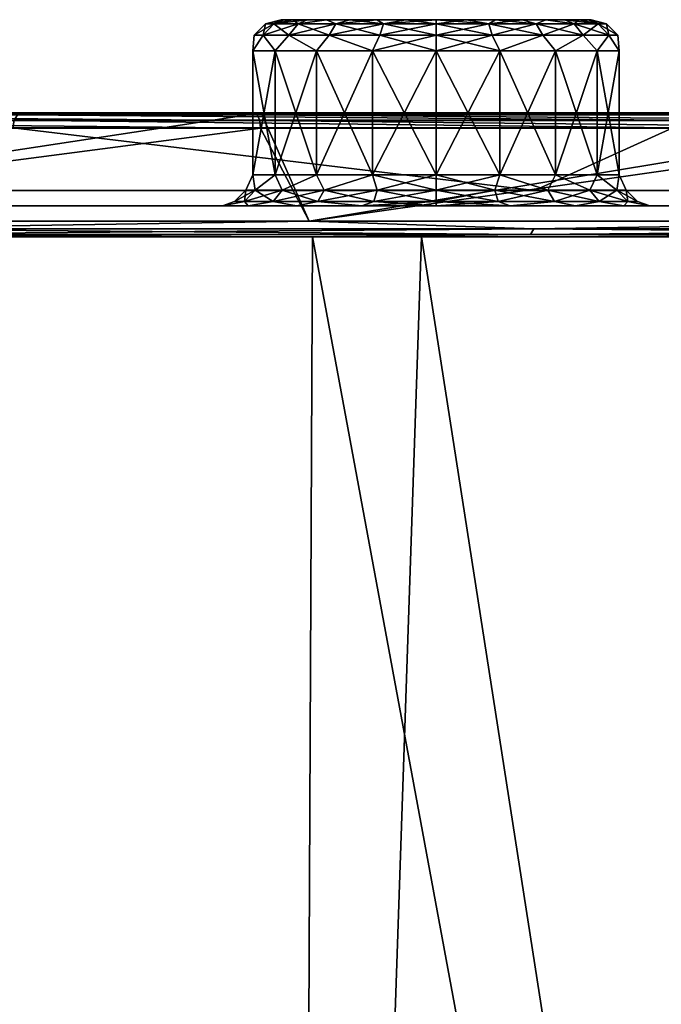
# Model space of a CAD drawing. Header units: millimetres. Extents: x -125 to 125, y -51 to 12.
# Tile 53 of 58: x 62 to 72, y -3 to 12. Entities that reach past the tile are written whole.
import ezdxf

# ---------------------------------------------------------------- set-up
doc = ezdxf.new("R2010")
doc.units = ezdxf.units.MM
doc.header["$LTSCALE"] = 65.185185
for name, color, linetype in [('1', 7, 'CONTINUOUS'), ('10', 7, 'CONTINUOUS'), ('11', 7, 'CONTINUOUS'), ('117', 7, 'CONTINUOUS'), ('118', 7, 'CONTINUOUS'), ('12', 7, 'CONTINUOUS'), ('2', 7, 'CONTINUOUS'), ('3', 7, 'CONTINUOUS'), ('33', 7, 'CONTINUOUS'), ('34', 7, 'CONTINUOUS'), ('4', 7, 'CONTINUOUS'), ('47', 7, 'CONTINUOUS'), ('48', 7, 'CONTINUOUS'), ('59', 7, 'CONTINUOUS'), ('60', 7, 'CONTINUOUS'), ('79', 7, 'CONTINUOUS'), ('80', 7, 'CONTINUOUS'), ('83', 7, 'CONTINUOUS'), ('85', 7, 'CONTINUOUS'), ('92', 7, 'CONTINUOUS')]:
    doc.layers.add(name, color=color, linetype=linetype)

msp = doc.modelspace()

# ---------------------------------------------------------------- linework, layer by layer
at = {"layer": '1', "linetype": 'Continuous'}
for points in [[(53.426, 11, 112.622), (65.545, 11, 106.028), (38.339, 11, 111.221), (53.426, 11, 112.622)], [(38.339, 11, 111.221), (65.545, 11, 106.028), (50.386, 11, 106.308), (38.339, 11, 111.221)], [(61.816, 11, -100.094), (65.678, 11, -106.24), (50.386, 11, -106.308), (61.816, 11, -100.094)], [(65.678, 11, -106.24), (53.535, 11, -112.847), (50.386, 11, -106.308), (65.678, 11, -106.24)], [(50.386, 11, 106.308), (65.545, 11, 106.028), (61.816, 11, 100.094), (50.386, 11, 106.308)], [(77.017, 11, -98.331), (65.678, 11, -106.24), (61.816, 11, -100.094), (77.017, 11, -98.331)], [(72.491, 11, -92.656), (77.017, 11, -98.331), (61.816, 11, -100.094), (72.491, 11, -92.656)], [(65.545, 11, 106.028), (76.861, 11, 98.135), (61.816, 11, 100.094), (65.545, 11, 106.028)], [(61.816, 11, 100.094), (76.861, 11, 98.135), (72.491, 11, 92.656), (61.816, 11, 100.094)]]:
    msp.add_3dface(points, dxfattribs=at)
at = {"layer": '10', "linetype": 'Continuous'}
for points in [[(66, 12.5, 34.466), (66.048, 12.5, 34.953), (66.048, 12.5, 33.978), (66, 12.5, 34.466)], [(66.048, 12.5, 33.978), (66.19, 12.5, 35.422), (66.19, 12.5, 33.509), (66.048, 12.5, 33.978)], [(66.048, 12.5, 34.953), (66.19, 12.5, 35.422), (66.048, 12.5, 33.978), (66.048, 12.5, 34.953)], [(66.19, 12.5, 33.509), (66.421, 12.5, 35.855), (66.421, 12.5, 33.077), (66.19, 12.5, 33.509)], [(66.19, 12.5, 35.422), (66.421, 12.5, 35.855), (66.19, 12.5, 33.509), (66.19, 12.5, 35.422)], [(66.421, 12.5, 33.077), (66.732, 12.5, 36.233), (66.732, 12.5, 32.698), (66.421, 12.5, 33.077)], [(66.421, 12.5, 35.855), (66.732, 12.5, 36.233), (66.421, 12.5, 33.077), (66.421, 12.5, 35.855)], [(66.732, 12.5, 32.698), (67.111, 12.5, 36.544), (67.111, 12.5, 32.387), (66.732, 12.5, 32.698)], [(66.732, 12.5, 36.233), (67.111, 12.5, 36.544), (66.732, 12.5, 32.698), (66.732, 12.5, 36.233)], [(67.111, 12.5, 36.544), (67.543, 12.5, 36.775), (67.111, 12.5, 32.387), (67.111, 12.5, 36.544)], [(67.111, 12.5, 32.387), (67.543, 12.5, 36.775), (67.543, 12.5, 32.156), (67.111, 12.5, 32.387)], [(67.543, 12.5, 32.156), (68.012, 12.5, 36.918), (68.012, 12.5, 32.014), (67.543, 12.5, 32.156)], [(67.543, 12.5, 36.775), (68.012, 12.5, 36.918), (67.543, 12.5, 32.156), (67.543, 12.5, 36.775)], [(68.012, 12.5, 32.014), (68.5, 12.5, 36.966), (68.5, 12.5, 31.966), (68.012, 12.5, 32.014)], [(68.012, 12.5, 36.918), (68.5, 12.5, 36.966), (68.012, 12.5, 32.014), (68.012, 12.5, 36.918)], [(68.988, 12.5, 32.014), (68.5, 12.5, 31.966), (68.988, 12.5, 36.918), (68.988, 12.5, 32.014)], [(68.5, 12.5, 31.966), (68.5, 12.5, 36.966), (68.988, 12.5, 36.918), (68.5, 12.5, 31.966)], [(69.457, 12.5, 32.156), (68.988, 12.5, 32.014), (69.457, 12.5, 36.775), (69.457, 12.5, 32.156)], [(69.457, 12.5, 36.775), (68.988, 12.5, 32.014), (68.988, 12.5, 36.918), (69.457, 12.5, 36.775)], [(69.889, 12.5, 32.387), (69.457, 12.5, 32.156), (69.889, 12.5, 36.544), (69.889, 12.5, 32.387)], [(69.889, 12.5, 36.544), (69.457, 12.5, 32.156), (69.457, 12.5, 36.775), (69.889, 12.5, 36.544)], [(70.268, 12.5, 32.698), (69.889, 12.5, 32.387), (70.268, 12.5, 36.233), (70.268, 12.5, 32.698)], [(70.268, 12.5, 36.233), (69.889, 12.5, 32.387), (69.889, 12.5, 36.544), (70.268, 12.5, 36.233)], [(70.579, 12.5, 33.077), (70.268, 12.5, 32.698), (70.579, 12.5, 35.855), (70.579, 12.5, 33.077)], [(70.579, 12.5, 35.855), (70.268, 12.5, 32.698), (70.268, 12.5, 36.233), (70.579, 12.5, 35.855)], [(70.81, 12.5, 35.422), (70.579, 12.5, 33.077), (70.579, 12.5, 35.855), (70.81, 12.5, 35.422)], [(70.81, 12.5, 33.509), (70.579, 12.5, 33.077), (70.81, 12.5, 35.422), (70.81, 12.5, 33.509)], [(70.952, 12.5, 34.953), (70.81, 12.5, 33.509), (70.81, 12.5, 35.422), (70.952, 12.5, 34.953)], [(70.952, 12.5, 33.978), (70.81, 12.5, 33.509), (70.952, 12.5, 34.953), (70.952, 12.5, 33.978)], [(71, 12.5, 34.466), (70.952, 12.5, 33.978), (70.952, 12.5, 34.953), (71, 12.5, 34.466)]]:
    msp.add_3dface(points, dxfattribs=at)
at = {"layer": '11', "linetype": 'Continuous'}
for points in [[(69.526, 12, 37.285), (68.5, 12, 37.466), (69.526, 10, 37.285), (69.526, 12, 37.285)], [(69.526, 10, 37.285), (68.5, 12, 37.466), (68.5, 10, 37.466), (69.526, 10, 37.285)], [(68.5, 12, 31.466), (69.526, 12, 31.647), (68.5, 10, 31.466), (68.5, 12, 31.466)], [(68.5, 10, 31.466), (69.526, 12, 31.647), (69.526, 10, 31.647), (68.5, 10, 31.466)], [(70.428, 12, 36.764), (69.526, 12, 37.285), (70.428, 10, 36.764), (70.428, 12, 36.764)], [(70.428, 10, 36.764), (69.526, 12, 37.285), (69.526, 10, 37.285), (70.428, 10, 36.764)], [(69.526, 12, 31.647), (70.428, 12, 32.168), (69.526, 10, 31.647), (69.526, 12, 31.647)], [(69.526, 10, 31.647), (70.428, 12, 32.168), (70.428, 10, 32.168), (69.526, 10, 31.647)], [(71.098, 12, 35.966), (70.428, 12, 36.764), (71.098, 10, 35.966), (71.098, 12, 35.966)], [(71.098, 10, 35.966), (70.428, 12, 36.764), (70.428, 10, 36.764), (71.098, 10, 35.966)], [(70.428, 12, 32.168), (71.098, 12, 32.966), (70.428, 10, 32.168), (70.428, 12, 32.168)], [(70.428, 10, 32.168), (71.098, 12, 32.966), (71.098, 10, 32.966), (70.428, 10, 32.168)], [(71.454, 12, 34.987), (71.098, 12, 35.966), (71.454, 10, 34.987), (71.454, 12, 34.987)], [(71.454, 10, 34.987), (71.098, 12, 35.966), (71.098, 10, 35.966), (71.454, 10, 34.987)], [(71.098, 12, 32.966), (71.454, 12, 33.945), (71.098, 10, 32.966), (71.098, 12, 32.966)], [(71.098, 10, 32.966), (71.454, 12, 33.945), (71.454, 10, 33.945), (71.098, 10, 32.966)], [(71.454, 12, 33.945), (71.454, 12, 34.987), (71.454, 10, 33.945), (71.454, 12, 33.945)], [(71.454, 10, 33.945), (71.454, 12, 34.987), (71.454, 10, 34.987), (71.454, 10, 33.945)]]:
    msp.add_3dface(points, dxfattribs=at)
at = {"layer": '117', "color": 1, "linetype": 'Continuous'}
for points in [[(54.008, -51.02, 112.149), (66.225, -51.02, 105.397), (54.236, 9, 112.621), (54.008, -51.02, 112.149)], [(54.236, 9, 112.621), (66.225, -51.02, 105.397), (66.504, 9, 105.841), (54.236, 9, 112.621)], [(66.225, -51.02, 105.397), (77.61, -51.02, 97.319), (66.504, 9, 105.841), (66.225, -51.02, 105.397)], [(66.504, 9, 105.841), (77.61, -51.02, 97.319), (77.936, 9, 97.729), (66.504, 9, 105.841)]]:
    msp.add_3dface(points, dxfattribs=at)
at = {"layer": '118', "color": 1, "linetype": 'Continuous'}
for points in [[(66.225, -51.02, -105.397), (54.008, -51.02, -112.149), (56.318, 9, -111.594), (66.225, -51.02, -105.397)], [(68.264, 9, -104.714), (66.225, -51.02, -105.397), (56.318, 9, -111.594), (68.264, 9, -104.714)], [(77.61, -51.02, -97.319), (66.225, -51.02, -105.397), (68.264, 9, -104.714), (77.61, -51.02, -97.319)], [(79.38, 9, -96.56), (77.61, -51.02, -97.319), (68.264, 9, -104.714), (79.38, 9, -96.56)]]:
    msp.add_3dface(points, dxfattribs=at)
at = {"layer": '12', "linetype": 'Continuous'}
for points in [[(65.902, 10, 35.966), (65.546, 12, 34.987), (65.546, 10, 34.987), (65.902, 10, 35.966)], [(65.902, 12, 35.966), (65.546, 12, 34.987), (65.902, 10, 35.966), (65.902, 12, 35.966)], [(65.546, 10, 34.987), (65.546, 12, 33.945), (65.546, 10, 33.945), (65.546, 10, 34.987)], [(65.546, 12, 34.987), (65.546, 12, 33.945), (65.546, 10, 34.987), (65.546, 12, 34.987)], [(65.546, 10, 33.945), (65.902, 12, 32.966), (65.902, 10, 32.966), (65.546, 10, 33.945)], [(65.546, 12, 33.945), (65.902, 12, 32.966), (65.546, 10, 33.945), (65.546, 12, 33.945)], [(66.572, 10, 36.764), (65.902, 12, 35.966), (65.902, 10, 35.966), (66.572, 10, 36.764)], [(66.572, 12, 36.764), (65.902, 12, 35.966), (66.572, 10, 36.764), (66.572, 12, 36.764)], [(65.902, 10, 32.966), (66.572, 12, 32.168), (66.572, 10, 32.168), (65.902, 10, 32.966)], [(65.902, 12, 32.966), (66.572, 12, 32.168), (65.902, 10, 32.966), (65.902, 12, 32.966)], [(67.474, 10, 37.285), (66.572, 12, 36.764), (66.572, 10, 36.764), (67.474, 10, 37.285)], [(67.474, 12, 37.285), (66.572, 12, 36.764), (67.474, 10, 37.285), (67.474, 12, 37.285)], [(66.572, 10, 32.168), (67.474, 12, 31.647), (67.474, 10, 31.647), (66.572, 10, 32.168)], [(66.572, 12, 32.168), (67.474, 12, 31.647), (66.572, 10, 32.168), (66.572, 12, 32.168)], [(68.5, 10, 37.466), (67.474, 12, 37.285), (67.474, 10, 37.285), (68.5, 10, 37.466)], [(67.474, 12, 31.647), (68.5, 12, 31.466), (67.474, 10, 31.647), (67.474, 12, 31.647)], [(68.5, 12, 31.466), (68.5, 10, 31.466), (67.474, 10, 31.647), (68.5, 12, 31.466)], [(68.5, 10, 37.466), (68.5, 12, 37.466), (67.474, 12, 37.285), (68.5, 10, 37.466)]]:
    msp.add_3dface(points, dxfattribs=at)
at = {"layer": '2', "linetype": 'Continuous'}
for points in [[(-116.325, 9.5, 13.596), (117.117, 9.5), (-117.117, 9.5), (-116.325, 9.5, 13.596)], [(-117.117, 9.5), (117.117, 9.5), (116.325, 9.5, -13.596), (-117.117, 9.5)], [(-116.325, 9.5, -13.596), (-117.117, 9.5), (116.325, 9.5, -13.596), (-116.325, 9.5, -13.596)], [(-113.96, 9.5, 27.009), (116.325, 9.5, 13.596), (-116.325, 9.5, 13.596), (-113.96, 9.5, 27.009)], [(116.325, 9.5, 13.596), (117.117, 9.5), (-116.325, 9.5, 13.596), (116.325, 9.5, 13.596)], [(-113.96, 9.5, -27.009), (-116.325, 9.5, -13.596), (113.96, 9.5, -27.009), (-113.96, 9.5, -27.009)], [(113.96, 9.5, -27.009), (-116.325, 9.5, -13.596), (116.325, 9.5, -13.596), (113.96, 9.5, -27.009)], [(-110.054, 9.5, 40.056), (113.96, 9.5, 27.009), (-113.96, 9.5, 27.009), (-110.054, 9.5, 40.056)], [(113.96, 9.5, 27.009), (116.325, 9.5, 13.596), (-113.96, 9.5, 27.009), (113.96, 9.5, 27.009)], [(110.054, 9.5, -40.056), (-113.96, 9.5, -27.009), (113.96, 9.5, -27.009), (110.054, 9.5, -40.056)], [(-110.054, 9.5, -40.056), (-113.96, 9.5, -27.009), (110.054, 9.5, -40.056), (-110.054, 9.5, -40.056)], [(110.054, 9.5, 40.056), (113.96, 9.5, 27.009), (-110.054, 9.5, 40.056), (110.054, 9.5, 40.056)], [(-104.66, 9.5, 52.562), (110.054, 9.5, 40.056), (-110.054, 9.5, 40.056), (-104.66, 9.5, 52.562)], [(104.66, 9.5, -52.562), (-110.054, 9.5, -40.056), (110.054, 9.5, -40.056), (104.66, 9.5, -52.562)], [(-104.66, 9.5, -52.562), (-110.054, 9.5, -40.056), (104.66, 9.5, -52.562), (-104.66, 9.5, -52.562)], [(104.66, 9.5, 52.562), (110.054, 9.5, 40.056), (-104.66, 9.5, 52.562), (104.66, 9.5, 52.562)], [(-97.85, 9.5, 64.357), (104.66, 9.5, 52.562), (-104.66, 9.5, 52.562), (-97.85, 9.5, 64.357)], [(97.85, 9.5, -64.357), (-104.66, 9.5, -52.562), (104.66, 9.5, -52.562), (97.85, 9.5, -64.357)], [(-97.85, 9.5, -64.357), (-104.66, 9.5, -52.562), (97.85, 9.5, -64.357), (-97.85, 9.5, -64.357)], [(97.85, 9.5, 64.357), (104.66, 9.5, 52.562), (-97.85, 9.5, 64.357), (97.85, 9.5, 64.357)], [(-89.717, 9.5, 75.281), (97.85, 9.5, 64.357), (-97.85, 9.5, 64.357), (-89.717, 9.5, 75.281)], [(89.717, 9.5, -75.281), (-97.85, 9.5, -64.357), (97.85, 9.5, -64.357), (89.717, 9.5, -75.281)], [(-89.717, 9.5, -75.281), (-97.85, 9.5, -64.357), (89.717, 9.5, -75.281), (-89.717, 9.5, -75.281)], [(89.717, 9.5, 75.281), (97.85, 9.5, 64.357), (-89.717, 9.5, 75.281), (89.717, 9.5, 75.281)], [(80.371, 9.5, -85.188), (-89.717, 9.5, -75.281), (89.717, 9.5, -75.281), (80.371, 9.5, -85.188)], [(-80.371, 9.5, -85.188), (-89.717, 9.5, -75.281), (80.371, 9.5, -85.188), (-80.371, 9.5, -85.188)], [(-80.371, 9.5, 85.188), (89.717, 9.5, 75.281), (-89.717, 9.5, 75.281), (-80.371, 9.5, 85.188)], [(69.938, 9.5, -93.942), (-80.371, 9.5, -85.188), (80.371, 9.5, -85.188), (69.938, 9.5, -93.942)], [(-69.938, 9.5, -93.942), (-80.371, 9.5, -85.188), (69.938, 9.5, -93.942), (-69.938, 9.5, -93.942)], [(-69.938, 9.5, 93.942), (80.371, 9.5, 85.188), (-80.371, 9.5, 85.188), (-69.938, 9.5, 93.942)], [(80.371, 9.5, 85.188), (89.717, 9.5, 75.281), (-80.371, 9.5, 85.188), (80.371, 9.5, 85.188)], [(58.559, 9.5, -101.426), (-69.938, 9.5, -93.942), (69.938, 9.5, -93.942), (58.559, 9.5, -101.426)], [(69.938, 9.5, 93.942), (80.371, 9.5, 85.188), (-69.938, 9.5, 93.942), (69.938, 9.5, 93.942)], [(-58.559, 9.5, 101.426), (69.938, 9.5, 93.942), (-69.938, 9.5, 93.942), (-58.559, 9.5, 101.426)], [(58.559, 9.5, 101.426), (69.938, 9.5, 93.942), (-58.559, 9.5, 101.426), (58.559, 9.5, 101.426)]]:
    msp.add_3dface(points, dxfattribs=at)
at = {"layer": '3', "linetype": 'Continuous'}
for points in [[(53.535, 11, -112.847), (65.678, 11, -106.24), (54.193, 9.25, -112.533), (53.535, 11, -112.847)], [(54.193, 9.25, -112.533), (65.678, 11, -106.24), (66.452, 9.25, -105.758), (54.193, 9.25, -112.533)], [(65.678, 11, -106.24), (77.017, 11, -98.331), (66.452, 9.25, -105.758), (65.678, 11, -106.24)], [(66.452, 9.25, -105.758), (77.017, 11, -98.331), (77.875, 9.25, -97.652), (66.452, 9.25, -105.758)]]:
    msp.add_3dface(points, dxfattribs=at)
at = {"layer": '33', "linetype": 'Continuous'}
for points in [[(58.684, 9.743, -101.643), (70.087, 9.743, -94.143), (61.671, 10.757, -99.889), (58.684, 9.743, -101.643)], [(61.671, 10.757, -99.889), (70.087, 9.743, -94.143), (72.322, 10.757, -92.471), (61.671, 10.757, -99.889)], [(70.087, 9.743, -94.143), (80.542, 9.743, -85.37), (72.322, 10.757, -92.471), (70.087, 9.743, -94.143)]]:
    msp.add_3dface(points, dxfattribs=at)
at = {"layer": '34', "linetype": 'Continuous'}
for points in [[(58.684, 9.743, 101.643), (61.671, 10.757, 99.889), (70.087, 9.743, 94.143), (58.684, 9.743, 101.643)], [(61.671, 10.757, 99.889), (72.322, 10.757, 92.471), (70.087, 9.743, 94.143), (61.671, 10.757, 99.889)], [(70.087, 9.743, 94.143), (72.322, 10.757, 92.471), (80.542, 9.743, 85.37), (70.087, 9.743, 94.143)]]:
    msp.add_3dface(points, dxfattribs=at)
at = {"layer": '4', "linetype": 'Continuous'}
for points in [[(53.527, 10.75, 112.851), (54.193, 9.25, 112.533), (65.669, 10.75, 106.245), (53.527, 10.75, 112.851)], [(54.193, 9.25, 112.533), (66.452, 9.25, 105.758), (65.669, 10.75, 106.245), (54.193, 9.25, 112.533)], [(65.669, 10.75, 106.245), (66.452, 9.25, 105.758), (77.007, 10.75, 98.339), (65.669, 10.75, 106.245)], [(66.452, 9.25, 105.758), (77.875, 9.25, 97.652), (77.007, 10.75, 98.339), (66.452, 9.25, 105.758)]]:
    msp.add_3dface(points, dxfattribs=at)
at = {"layer": '47', "linetype": 'Continuous'}
for points in [[(65.75, 12.433, 34.466), (65.885, 12.433, 33.616), (65.567, 12.25, 34.466), (65.75, 12.433, 34.466)], [(65.711, 12.25, 35.372), (65.75, 12.433, 34.466), (65.567, 12.25, 34.466), (65.711, 12.25, 35.372)], [(65.567, 12.25, 34.466), (65.885, 12.433, 33.616), (65.711, 12.25, 33.559), (65.567, 12.25, 34.466)], [(65.885, 12.433, 35.315), (65.75, 12.433, 34.466), (65.711, 12.25, 35.372), (65.885, 12.433, 35.315)], [(66.127, 12.25, 36.19), (65.885, 12.433, 35.315), (65.711, 12.25, 35.372), (66.127, 12.25, 36.19)], [(65.885, 12.433, 33.616), (66.275, 12.433, 32.849), (65.711, 12.25, 33.559), (65.885, 12.433, 33.616)], [(65.711, 12.25, 33.559), (66.275, 12.433, 32.849), (66.127, 12.25, 32.742), (65.711, 12.25, 33.559)], [(65.885, 12.433, 35.315), (66, 12.5, 34.466), (65.75, 12.433, 34.466), (65.885, 12.433, 35.315)], [(66, 12.5, 34.466), (66.048, 12.5, 33.978), (65.75, 12.433, 34.466), (66, 12.5, 34.466)], [(65.75, 12.433, 34.466), (66.048, 12.5, 33.978), (65.885, 12.433, 33.616), (65.75, 12.433, 34.466)], [(65.885, 12.433, 33.616), (66.421, 12.5, 33.077), (66.275, 12.433, 32.849), (65.885, 12.433, 33.616)], [(66.048, 12.5, 34.953), (66, 12.5, 34.466), (65.885, 12.433, 35.315), (66.048, 12.5, 34.953)], [(66.275, 12.433, 36.082), (66.19, 12.5, 35.422), (65.885, 12.433, 35.315), (66.275, 12.433, 36.082)], [(66.19, 12.5, 35.422), (66.048, 12.5, 34.953), (65.885, 12.433, 35.315), (66.19, 12.5, 35.422)], [(66.048, 12.5, 33.978), (66.19, 12.5, 33.509), (65.885, 12.433, 33.616), (66.048, 12.5, 33.978)], [(66.19, 12.5, 33.509), (66.421, 12.5, 33.077), (65.885, 12.433, 33.616), (66.19, 12.5, 33.509)], [(66.275, 12.433, 36.082), (65.885, 12.433, 35.315), (66.127, 12.25, 36.19), (66.275, 12.433, 36.082)], [(66.776, 12.25, 36.839), (66.275, 12.433, 36.082), (66.127, 12.25, 36.19), (66.776, 12.25, 36.839)], [(66.275, 12.433, 32.849), (66.884, 12.433, 32.241), (66.127, 12.25, 32.742), (66.275, 12.433, 32.849)], [(66.127, 12.25, 32.742), (66.884, 12.433, 32.241), (66.776, 12.25, 32.093), (66.127, 12.25, 32.742)], [(66.421, 12.5, 35.855), (66.19, 12.5, 35.422), (66.275, 12.433, 36.082), (66.421, 12.5, 35.855)], [(66.275, 12.433, 32.849), (66.732, 12.5, 32.698), (66.884, 12.433, 32.241), (66.275, 12.433, 32.849)], [(66.884, 12.433, 36.69), (66.732, 12.5, 36.233), (66.275, 12.433, 36.082), (66.884, 12.433, 36.69)], [(66.732, 12.5, 36.233), (66.421, 12.5, 35.855), (66.275, 12.433, 36.082), (66.732, 12.5, 36.233)], [(66.421, 12.5, 33.077), (66.732, 12.5, 32.698), (66.275, 12.433, 32.849), (66.421, 12.5, 33.077)], [(66.884, 12.433, 36.69), (66.275, 12.433, 36.082), (66.776, 12.25, 36.839), (66.884, 12.433, 36.69)], [(66.732, 12.5, 32.698), (67.111, 12.5, 32.387), (66.884, 12.433, 32.241), (66.732, 12.5, 32.698)], [(67.111, 12.5, 36.544), (66.732, 12.5, 36.233), (66.884, 12.433, 36.69), (67.111, 12.5, 36.544)], [(66.776, 12.25, 32.093), (67.65, 12.433, 31.85), (67.594, 12.25, 31.676), (66.776, 12.25, 32.093)], [(67.594, 12.25, 37.255), (66.884, 12.433, 36.69), (66.776, 12.25, 36.839), (67.594, 12.25, 37.255)], [(66.884, 12.433, 32.241), (67.65, 12.433, 31.85), (66.776, 12.25, 32.093), (66.884, 12.433, 32.241)], [(66.884, 12.433, 32.241), (67.543, 12.5, 32.156), (67.65, 12.433, 31.85), (66.884, 12.433, 32.241)], [(67.111, 12.5, 32.387), (67.543, 12.5, 32.156), (66.884, 12.433, 32.241), (67.111, 12.5, 32.387)], [(67.65, 12.433, 37.081), (67.111, 12.5, 36.544), (66.884, 12.433, 36.69), (67.65, 12.433, 37.081)], [(67.65, 12.433, 37.081), (66.884, 12.433, 36.69), (67.594, 12.25, 37.255), (67.65, 12.433, 37.081)], [(67.543, 12.5, 36.775), (67.111, 12.5, 36.544), (67.65, 12.433, 37.081), (67.543, 12.5, 36.775)], [(67.543, 12.5, 32.156), (68.012, 12.5, 32.014), (67.65, 12.433, 31.85), (67.543, 12.5, 32.156)], [(68.012, 12.5, 36.918), (67.543, 12.5, 36.775), (67.65, 12.433, 37.081), (68.012, 12.5, 36.918)], [(67.65, 12.433, 31.85), (68.5, 12.433, 31.716), (67.594, 12.25, 31.676), (67.65, 12.433, 31.85)], [(67.594, 12.25, 31.676), (68.5, 12.433, 31.716), (68.5, 12.25, 31.533), (67.594, 12.25, 31.676)], [(68.5, 12.25, 37.399), (67.65, 12.433, 37.081), (67.594, 12.25, 37.255), (68.5, 12.25, 37.399)], [(68.012, 12.5, 32.014), (68.5, 12.5, 31.966), (67.65, 12.433, 31.85), (68.012, 12.5, 32.014)], [(67.65, 12.433, 31.85), (68.5, 12.5, 31.966), (68.5, 12.433, 31.716), (67.65, 12.433, 31.85)], [(68.5, 12.433, 37.215), (68.012, 12.5, 36.918), (67.65, 12.433, 37.081), (68.5, 12.433, 37.215)], [(68.5, 12.433, 37.215), (67.65, 12.433, 37.081), (68.5, 12.25, 37.399), (68.5, 12.433, 37.215)], [(68.5, 12.5, 36.966), (68.012, 12.5, 36.918), (68.5, 12.433, 37.215), (68.5, 12.5, 36.966)], [(65.902, 12, 32.966), (65.546, 12, 33.945), (65.711, 12.25, 33.559), (65.902, 12, 32.966)], [(65.546, 12, 33.945), (65.546, 12, 34.987), (65.567, 12.25, 34.466), (65.546, 12, 33.945)], [(65.546, 12, 33.945), (65.567, 12.25, 34.466), (65.711, 12.25, 33.559), (65.546, 12, 33.945)], [(65.546, 12, 34.987), (65.902, 12, 35.966), (65.711, 12.25, 35.372), (65.546, 12, 34.987)], [(65.546, 12, 34.987), (65.711, 12.25, 35.372), (65.567, 12.25, 34.466), (65.546, 12, 34.987)], [(65.902, 12, 32.966), (65.711, 12.25, 33.559), (66.127, 12.25, 32.742), (65.902, 12, 32.966)], [(65.902, 12, 35.966), (66.127, 12.25, 36.19), (65.711, 12.25, 35.372), (65.902, 12, 35.966)], [(66.572, 12, 32.168), (65.902, 12, 32.966), (66.127, 12.25, 32.742), (66.572, 12, 32.168)], [(65.902, 12, 35.966), (66.572, 12, 36.764), (66.127, 12.25, 36.19), (65.902, 12, 35.966)], [(66.572, 12, 32.168), (66.127, 12.25, 32.742), (66.776, 12.25, 32.093), (66.572, 12, 32.168)], [(66.572, 12, 36.764), (66.776, 12.25, 36.839), (66.127, 12.25, 36.19), (66.572, 12, 36.764)], [(67.474, 12, 31.647), (66.572, 12, 32.168), (66.776, 12.25, 32.093), (67.474, 12, 31.647)], [(66.572, 12, 36.764), (67.474, 12, 37.285), (66.776, 12.25, 36.839), (66.572, 12, 36.764)], [(67.474, 12, 31.647), (66.776, 12.25, 32.093), (67.594, 12.25, 31.676), (67.474, 12, 31.647)], [(67.474, 12, 37.285), (67.594, 12.25, 37.255), (66.776, 12.25, 36.839), (67.474, 12, 37.285)], [(67.474, 12, 31.647), (67.594, 12.25, 31.676), (68.5, 12.25, 31.533), (67.474, 12, 31.647)], [(68.5, 12, 31.466), (67.474, 12, 31.647), (68.5, 12.25, 31.533), (68.5, 12, 31.466)], [(67.474, 12, 37.285), (68.5, 12, 37.466), (67.594, 12.25, 37.255), (67.474, 12, 37.285)], [(68.5, 12, 37.466), (68.5, 12.25, 37.399), (67.594, 12.25, 37.255), (68.5, 12, 37.466)]]:
    msp.add_3dface(points, dxfattribs=at)
at = {"layer": '48', "linetype": 'Continuous'}
for points in [[(68.988, 12.5, 36.918), (68.5, 12.5, 36.966), (69.35, 12.433, 37.081), (68.988, 12.5, 36.918)], [(68.5, 12.5, 36.966), (68.5, 12.433, 37.215), (69.35, 12.433, 37.081), (68.5, 12.5, 36.966)], [(68.5, 12.433, 31.716), (68.988, 12.5, 32.014), (69.35, 12.433, 31.85), (68.5, 12.433, 31.716)], [(68.5, 12.5, 31.966), (68.988, 12.5, 32.014), (68.5, 12.433, 31.716), (68.5, 12.5, 31.966)], [(68.5, 12.433, 37.215), (68.5, 12.25, 37.399), (69.406, 12.25, 37.255), (68.5, 12.433, 37.215)], [(69.35, 12.433, 37.081), (68.5, 12.433, 37.215), (69.406, 12.25, 37.255), (69.35, 12.433, 37.081)], [(68.5, 12.25, 31.533), (69.35, 12.433, 31.85), (69.406, 12.25, 31.676), (68.5, 12.25, 31.533)], [(68.5, 12.25, 31.533), (68.5, 12.433, 31.716), (69.35, 12.433, 31.85), (68.5, 12.25, 31.533)], [(69.457, 12.5, 36.775), (68.988, 12.5, 36.918), (69.35, 12.433, 37.081), (69.457, 12.5, 36.775)], [(68.988, 12.5, 32.014), (69.457, 12.5, 32.156), (69.35, 12.433, 31.85), (68.988, 12.5, 32.014)], [(70.116, 12.433, 36.69), (69.457, 12.5, 36.775), (69.35, 12.433, 37.081), (70.116, 12.433, 36.69)], [(69.35, 12.433, 31.85), (69.889, 12.5, 32.387), (70.116, 12.433, 32.241), (69.35, 12.433, 31.85)], [(69.457, 12.5, 32.156), (69.889, 12.5, 32.387), (69.35, 12.433, 31.85), (69.457, 12.5, 32.156)], [(69.35, 12.433, 31.85), (70.116, 12.433, 32.241), (69.406, 12.25, 31.676), (69.35, 12.433, 31.85)], [(70.224, 12.25, 36.839), (69.35, 12.433, 37.081), (69.406, 12.25, 37.255), (70.224, 12.25, 36.839)], [(70.116, 12.433, 36.69), (69.35, 12.433, 37.081), (70.224, 12.25, 36.839), (70.116, 12.433, 36.69)], [(69.406, 12.25, 31.676), (70.116, 12.433, 32.241), (70.224, 12.25, 32.093), (69.406, 12.25, 31.676)], [(69.889, 12.5, 36.544), (69.457, 12.5, 36.775), (70.116, 12.433, 36.69), (69.889, 12.5, 36.544)], [(70.268, 12.5, 36.233), (69.889, 12.5, 36.544), (70.116, 12.433, 36.69), (70.268, 12.5, 36.233)], [(69.889, 12.5, 32.387), (70.268, 12.5, 32.698), (70.116, 12.433, 32.241), (69.889, 12.5, 32.387)], [(70.725, 12.433, 36.082), (70.268, 12.5, 36.233), (70.116, 12.433, 36.69), (70.725, 12.433, 36.082)], [(70.116, 12.433, 32.241), (70.268, 12.5, 32.698), (70.725, 12.433, 32.849), (70.116, 12.433, 32.241)], [(70.116, 12.433, 32.241), (70.725, 12.433, 32.849), (70.224, 12.25, 32.093), (70.116, 12.433, 32.241)], [(70.873, 12.25, 36.19), (70.116, 12.433, 36.69), (70.224, 12.25, 36.839), (70.873, 12.25, 36.19)], [(70.725, 12.433, 36.082), (70.116, 12.433, 36.69), (70.873, 12.25, 36.19), (70.725, 12.433, 36.082)], [(70.224, 12.25, 32.093), (70.725, 12.433, 32.849), (70.873, 12.25, 32.742), (70.224, 12.25, 32.093)], [(70.579, 12.5, 35.855), (70.268, 12.5, 36.233), (70.725, 12.433, 36.082), (70.579, 12.5, 35.855)], [(70.268, 12.5, 32.698), (70.579, 12.5, 33.077), (70.725, 12.433, 32.849), (70.268, 12.5, 32.698)], [(71.115, 12.433, 35.315), (70.579, 12.5, 35.855), (70.725, 12.433, 36.082), (71.115, 12.433, 35.315)], [(70.81, 12.5, 35.422), (70.579, 12.5, 35.855), (71.115, 12.433, 35.315), (70.81, 12.5, 35.422)], [(70.579, 12.5, 33.077), (70.81, 12.5, 33.509), (70.725, 12.433, 32.849), (70.579, 12.5, 33.077)], [(70.725, 12.433, 32.849), (70.81, 12.5, 33.509), (71.115, 12.433, 33.616), (70.725, 12.433, 32.849)], [(70.725, 12.433, 32.849), (71.115, 12.433, 33.616), (70.873, 12.25, 32.742), (70.725, 12.433, 32.849)], [(71.289, 12.25, 35.372), (70.725, 12.433, 36.082), (70.873, 12.25, 36.19), (71.289, 12.25, 35.372)], [(71.115, 12.433, 35.315), (70.725, 12.433, 36.082), (71.289, 12.25, 35.372), (71.115, 12.433, 35.315)], [(70.952, 12.5, 34.953), (70.81, 12.5, 35.422), (71.115, 12.433, 35.315), (70.952, 12.5, 34.953)], [(70.81, 12.5, 33.509), (70.952, 12.5, 33.978), (71.115, 12.433, 33.616), (70.81, 12.5, 33.509)], [(70.873, 12.25, 32.742), (71.115, 12.433, 33.616), (71.289, 12.25, 33.559), (70.873, 12.25, 32.742)], [(71.25, 12.433, 34.466), (70.952, 12.5, 34.953), (71.115, 12.433, 35.315), (71.25, 12.433, 34.466)], [(71, 12.5, 34.466), (70.952, 12.5, 34.953), (71.25, 12.433, 34.466), (71, 12.5, 34.466)], [(70.952, 12.5, 33.978), (71, 12.5, 34.466), (71.115, 12.433, 33.616), (70.952, 12.5, 33.978)], [(71.115, 12.433, 33.616), (71, 12.5, 34.466), (71.25, 12.433, 34.466), (71.115, 12.433, 33.616)], [(71.115, 12.433, 33.616), (71.25, 12.433, 34.466), (71.289, 12.25, 33.559), (71.115, 12.433, 33.616)], [(71.25, 12.433, 34.466), (71.115, 12.433, 35.315), (71.433, 12.25, 34.466), (71.25, 12.433, 34.466)], [(71.433, 12.25, 34.466), (71.115, 12.433, 35.315), (71.289, 12.25, 35.372), (71.433, 12.25, 34.466)], [(71.289, 12.25, 33.559), (71.25, 12.433, 34.466), (71.433, 12.25, 34.466), (71.289, 12.25, 33.559)], [(68.5, 12, 37.466), (69.526, 12, 37.285), (68.5, 12.25, 37.399), (68.5, 12, 37.466)], [(68.5, 12.25, 37.399), (69.526, 12, 37.285), (69.406, 12.25, 37.255), (68.5, 12.25, 37.399)], [(69.526, 12, 31.647), (68.5, 12, 31.466), (69.406, 12.25, 31.676), (69.526, 12, 31.647)], [(68.5, 12, 31.466), (68.5, 12.25, 31.533), (69.406, 12.25, 31.676), (68.5, 12, 31.466)], [(69.526, 12, 37.285), (70.224, 12.25, 36.839), (69.406, 12.25, 37.255), (69.526, 12, 37.285)], [(69.526, 12, 31.647), (69.406, 12.25, 31.676), (70.224, 12.25, 32.093), (69.526, 12, 31.647)], [(70.428, 12, 32.168), (69.526, 12, 31.647), (70.224, 12.25, 32.093), (70.428, 12, 32.168)], [(69.526, 12, 37.285), (70.428, 12, 36.764), (70.224, 12.25, 36.839), (69.526, 12, 37.285)], [(70.428, 12, 36.764), (70.873, 12.25, 36.19), (70.224, 12.25, 36.839), (70.428, 12, 36.764)], [(70.428, 12, 32.168), (70.224, 12.25, 32.093), (70.873, 12.25, 32.742), (70.428, 12, 32.168)], [(71.098, 12, 32.966), (70.428, 12, 32.168), (70.873, 12.25, 32.742), (71.098, 12, 32.966)], [(70.428, 12, 36.764), (71.098, 12, 35.966), (70.873, 12.25, 36.19), (70.428, 12, 36.764)], [(71.098, 12, 35.966), (71.289, 12.25, 35.372), (70.873, 12.25, 36.19), (71.098, 12, 35.966)], [(71.098, 12, 32.966), (70.873, 12.25, 32.742), (71.289, 12.25, 33.559), (71.098, 12, 32.966)], [(71.454, 12, 33.945), (71.098, 12, 32.966), (71.289, 12.25, 33.559), (71.454, 12, 33.945)], [(71.098, 12, 35.966), (71.454, 12, 34.987), (71.289, 12.25, 35.372), (71.098, 12, 35.966)], [(71.454, 12, 34.987), (71.433, 12.25, 34.466), (71.289, 12.25, 35.372), (71.454, 12, 34.987)], [(71.454, 12, 33.945), (71.289, 12.25, 33.559), (71.433, 12.25, 34.466), (71.454, 12, 33.945)], [(71.454, 12, 34.987), (71.454, 12, 33.945), (71.433, 12.25, 34.466), (71.454, 12, 34.987)]]:
    msp.add_3dface(points, dxfattribs=at)
at = {"layer": '59', "linetype": 'Continuous'}
for points in [[(65.546, 10, 34.987), (65.546, 10, 33.945), (65.433, 9.75, 34.466), (65.546, 10, 34.987)], [(65.546, 10, 34.987), (65.433, 9.75, 34.466), (65.583, 9.75, 35.413), (65.546, 10, 34.987)], [(65.546, 10, 33.945), (65.583, 9.75, 33.518), (65.433, 9.75, 34.466), (65.546, 10, 33.945)], [(65.902, 10, 35.966), (65.546, 10, 34.987), (65.583, 9.75, 35.413), (65.902, 10, 35.966)], [(65.546, 10, 33.945), (65.902, 10, 32.966), (65.583, 9.75, 33.518), (65.546, 10, 33.945)], [(65.902, 10, 35.966), (65.583, 9.75, 35.413), (66.019, 9.75, 36.268), (65.902, 10, 35.966)], [(65.902, 10, 32.966), (66.019, 9.75, 32.663), (65.583, 9.75, 33.518), (65.902, 10, 32.966)], [(66.572, 10, 36.764), (65.902, 10, 35.966), (66.019, 9.75, 36.268), (66.572, 10, 36.764)], [(65.902, 10, 32.966), (66.572, 10, 32.168), (66.019, 9.75, 32.663), (65.902, 10, 32.966)], [(66.572, 10, 36.764), (66.019, 9.75, 36.268), (66.697, 9.75, 36.947), (66.572, 10, 36.764)], [(66.572, 10, 32.168), (66.697, 9.75, 31.984), (66.019, 9.75, 32.663), (66.572, 10, 32.168)], [(67.474, 10, 37.285), (66.572, 10, 36.764), (66.697, 9.75, 36.947), (67.474, 10, 37.285)], [(66.572, 10, 32.168), (67.474, 10, 31.647), (66.697, 9.75, 31.984), (66.572, 10, 32.168)], [(67.474, 10, 37.285), (66.697, 9.75, 36.947), (67.552, 9.75, 37.383), (67.474, 10, 37.285)], [(67.474, 10, 31.647), (67.552, 9.75, 31.549), (66.697, 9.75, 31.984), (67.474, 10, 31.647)], [(67.474, 10, 37.285), (67.552, 9.75, 37.383), (68.5, 9.75, 37.533), (67.474, 10, 37.285)], [(68.5, 10, 37.466), (67.474, 10, 37.285), (68.5, 9.75, 37.533), (68.5, 10, 37.466)], [(67.474, 10, 31.647), (68.5, 10, 31.466), (67.552, 9.75, 31.549), (67.474, 10, 31.647)], [(68.5, 10, 31.466), (68.5, 9.75, 31.399), (67.552, 9.75, 31.549), (68.5, 10, 31.466)], [(65.409, 9.567, 33.461), (65.25, 9.567, 34.466), (65.583, 9.75, 33.518), (65.409, 9.567, 33.461)], [(65.25, 9.567, 34.466), (65.409, 9.567, 35.47), (65.433, 9.75, 34.466), (65.25, 9.567, 34.466)], [(65.583, 9.75, 33.518), (65.25, 9.567, 34.466), (65.433, 9.75, 34.466), (65.583, 9.75, 33.518)], [(65.871, 9.567, 32.555), (65.409, 9.567, 33.461), (66.019, 9.75, 32.663), (65.871, 9.567, 32.555)], [(66.019, 9.75, 32.663), (65.409, 9.567, 33.461), (65.583, 9.75, 33.518), (66.019, 9.75, 32.663)], [(65.409, 9.567, 35.47), (65.871, 9.567, 36.376), (65.583, 9.75, 35.413), (65.409, 9.567, 35.47)], [(65.433, 9.75, 34.466), (65.409, 9.567, 35.47), (65.583, 9.75, 35.413), (65.433, 9.75, 34.466)], [(65.583, 9.75, 35.413), (65.871, 9.567, 36.376), (66.019, 9.75, 36.268), (65.583, 9.75, 35.413)], [(66.697, 9.75, 31.984), (65.871, 9.567, 32.555), (66.019, 9.75, 32.663), (66.697, 9.75, 31.984)], [(66.59, 9.567, 31.836), (65.871, 9.567, 32.555), (66.697, 9.75, 31.984), (66.59, 9.567, 31.836)], [(65.871, 9.567, 36.376), (66.59, 9.567, 37.095), (66.019, 9.75, 36.268), (65.871, 9.567, 36.376)], [(66.019, 9.75, 36.268), (66.59, 9.567, 37.095), (66.697, 9.75, 36.947), (66.019, 9.75, 36.268)], [(67.552, 9.75, 31.549), (66.59, 9.567, 31.836), (66.697, 9.75, 31.984), (67.552, 9.75, 31.549)], [(67.496, 9.567, 31.374), (66.59, 9.567, 31.836), (67.552, 9.75, 31.549), (67.496, 9.567, 31.374)], [(66.59, 9.567, 37.095), (67.496, 9.567, 37.557), (66.697, 9.75, 36.947), (66.59, 9.567, 37.095)], [(66.697, 9.75, 36.947), (67.496, 9.567, 37.557), (67.552, 9.75, 37.383), (66.697, 9.75, 36.947)], [(68.5, 9.75, 31.399), (67.496, 9.567, 31.374), (67.552, 9.75, 31.549), (68.5, 9.75, 31.399)], [(68.5, 9.567, 31.215), (67.496, 9.567, 31.374), (68.5, 9.75, 31.399), (68.5, 9.567, 31.215)], [(67.496, 9.567, 37.557), (68.5, 9.567, 37.716), (67.552, 9.75, 37.383), (67.496, 9.567, 37.557)], [(67.552, 9.75, 37.383), (68.5, 9.567, 37.716), (68.5, 9.75, 37.533), (67.552, 9.75, 37.383)], [(65.25, 9.567, 34.466), (65.409, 9.567, 33.461), (65.053, 9.5, 33.858), (65.25, 9.567, 34.466)], [(65.053, 9.5, 33.858), (65.409, 9.567, 33.461), (65.469, 9.5, 32.716), (65.053, 9.5, 33.858)], [(65.409, 9.567, 35.47), (65.25, 9.567, 34.466), (65.053, 9.5, 35.073), (65.409, 9.567, 35.47)], [(65.053, 9.5, 35.073), (65.25, 9.567, 34.466), (65.053, 9.5, 33.858), (65.053, 9.5, 35.073)], [(65.469, 9.5, 36.216), (65.409, 9.567, 35.47), (65.053, 9.5, 35.073), (65.469, 9.5, 36.216)], [(65.409, 9.567, 33.461), (65.871, 9.567, 32.555), (65.469, 9.5, 32.716), (65.409, 9.567, 33.461)], [(65.871, 9.567, 36.376), (65.409, 9.567, 35.47), (65.469, 9.5, 36.216), (65.871, 9.567, 36.376)], [(65.469, 9.5, 32.716), (65.871, 9.567, 32.555), (66.25, 9.5, 31.784), (65.469, 9.5, 32.716)], [(66.25, 9.5, 37.147), (65.871, 9.567, 36.376), (65.469, 9.5, 36.216), (66.25, 9.5, 37.147)], [(65.871, 9.567, 32.555), (66.59, 9.567, 31.836), (66.25, 9.5, 31.784), (65.871, 9.567, 32.555)], [(66.59, 9.567, 37.095), (65.871, 9.567, 36.376), (66.25, 9.5, 37.147), (66.59, 9.567, 37.095)], [(66.25, 9.5, 31.784), (66.59, 9.567, 31.836), (67.303, 9.5, 31.177), (66.25, 9.5, 31.784)], [(67.303, 9.5, 37.755), (66.59, 9.567, 37.095), (66.25, 9.5, 37.147), (67.303, 9.5, 37.755)], [(66.59, 9.567, 31.836), (67.496, 9.567, 31.374), (67.303, 9.5, 31.177), (66.59, 9.567, 31.836)], [(67.496, 9.567, 37.557), (66.59, 9.567, 37.095), (67.303, 9.5, 37.755), (67.496, 9.567, 37.557)], [(67.496, 9.567, 31.374), (68.5, 9.567, 31.215), (67.303, 9.5, 31.177), (67.496, 9.567, 31.374)], [(68.5, 9.5, 37.966), (67.496, 9.567, 37.557), (67.303, 9.5, 37.755), (68.5, 9.5, 37.966)], [(68.5, 9.567, 31.215), (68.5, 9.5, 30.966), (67.303, 9.5, 31.177), (68.5, 9.567, 31.215)], [(68.5, 9.567, 37.716), (67.496, 9.567, 37.557), (68.5, 9.5, 37.966), (68.5, 9.567, 37.716)]]:
    msp.add_3dface(points, dxfattribs=at)
at = {"layer": '60', "linetype": 'Continuous'}
for points in [[(68.5, 10, 31.466), (69.526, 10, 31.647), (68.5, 9.75, 31.399), (68.5, 10, 31.466)], [(69.526, 10, 37.285), (68.5, 10, 37.466), (69.448, 9.75, 37.383), (69.526, 10, 37.285)], [(68.5, 10, 37.466), (68.5, 9.75, 37.533), (69.448, 9.75, 37.383), (68.5, 10, 37.466)], [(68.5, 9.75, 31.399), (69.526, 10, 31.647), (69.448, 9.75, 31.549), (68.5, 9.75, 31.399)], [(69.526, 10, 37.285), (69.448, 9.75, 37.383), (70.303, 9.75, 36.947), (69.526, 10, 37.285)], [(69.526, 10, 31.647), (70.303, 9.75, 31.984), (69.448, 9.75, 31.549), (69.526, 10, 31.647)], [(70.428, 10, 36.764), (69.526, 10, 37.285), (70.303, 9.75, 36.947), (70.428, 10, 36.764)], [(69.526, 10, 31.647), (70.428, 10, 32.168), (70.303, 9.75, 31.984), (69.526, 10, 31.647)], [(70.428, 10, 36.764), (70.303, 9.75, 36.947), (70.981, 9.75, 36.268), (70.428, 10, 36.764)], [(70.428, 10, 32.168), (70.981, 9.75, 32.663), (70.303, 9.75, 31.984), (70.428, 10, 32.168)], [(71.098, 10, 35.966), (70.428, 10, 36.764), (70.981, 9.75, 36.268), (71.098, 10, 35.966)], [(70.428, 10, 32.168), (71.098, 10, 32.966), (70.981, 9.75, 32.663), (70.428, 10, 32.168)], [(71.098, 10, 35.966), (70.981, 9.75, 36.268), (71.417, 9.75, 35.413), (71.098, 10, 35.966)], [(71.098, 10, 32.966), (71.417, 9.75, 33.518), (70.981, 9.75, 32.663), (71.098, 10, 32.966)], [(71.098, 10, 32.966), (71.454, 10, 33.945), (71.417, 9.75, 33.518), (71.098, 10, 32.966)], [(71.454, 10, 34.987), (71.098, 10, 35.966), (71.417, 9.75, 35.413), (71.454, 10, 34.987)], [(71.454, 10, 33.945), (71.567, 9.75, 34.466), (71.417, 9.75, 33.518), (71.454, 10, 33.945)], [(71.454, 10, 34.987), (71.417, 9.75, 35.413), (71.567, 9.75, 34.466), (71.454, 10, 34.987)], [(71.454, 10, 33.945), (71.454, 10, 34.987), (71.567, 9.75, 34.466), (71.454, 10, 33.945)], [(68.5, 9.75, 37.533), (69.504, 9.567, 37.557), (69.448, 9.75, 37.383), (68.5, 9.75, 37.533)], [(68.5, 9.75, 37.533), (68.5, 9.567, 37.716), (69.504, 9.567, 37.557), (68.5, 9.75, 37.533)], [(69.504, 9.567, 31.374), (68.5, 9.567, 31.215), (69.448, 9.75, 31.549), (69.504, 9.567, 31.374)], [(68.5, 9.567, 31.215), (68.5, 9.75, 31.399), (69.448, 9.75, 31.549), (68.5, 9.567, 31.215)], [(69.448, 9.75, 37.383), (70.41, 9.567, 37.095), (70.303, 9.75, 36.947), (69.448, 9.75, 37.383)], [(69.504, 9.567, 37.557), (70.41, 9.567, 37.095), (69.448, 9.75, 37.383), (69.504, 9.567, 37.557)], [(70.303, 9.75, 31.984), (69.504, 9.567, 31.374), (69.448, 9.75, 31.549), (70.303, 9.75, 31.984)], [(70.41, 9.567, 31.836), (69.504, 9.567, 31.374), (70.303, 9.75, 31.984), (70.41, 9.567, 31.836)], [(70.41, 9.567, 37.095), (71.129, 9.567, 36.376), (70.303, 9.75, 36.947), (70.41, 9.567, 37.095)], [(70.303, 9.75, 36.947), (71.129, 9.567, 36.376), (70.981, 9.75, 36.268), (70.303, 9.75, 36.947)], [(70.981, 9.75, 32.663), (70.41, 9.567, 31.836), (70.303, 9.75, 31.984), (70.981, 9.75, 32.663)], [(71.129, 9.567, 32.555), (70.41, 9.567, 31.836), (70.981, 9.75, 32.663), (71.129, 9.567, 32.555)], [(71.129, 9.567, 36.376), (71.591, 9.567, 35.47), (70.981, 9.75, 36.268), (71.129, 9.567, 36.376)], [(70.981, 9.75, 36.268), (71.591, 9.567, 35.47), (71.417, 9.75, 35.413), (70.981, 9.75, 36.268)], [(71.417, 9.75, 33.518), (71.129, 9.567, 32.555), (70.981, 9.75, 32.663), (71.417, 9.75, 33.518)], [(71.591, 9.567, 33.461), (71.129, 9.567, 32.555), (71.417, 9.75, 33.518), (71.591, 9.567, 33.461)], [(71.417, 9.75, 35.413), (71.75, 9.567, 34.466), (71.567, 9.75, 34.466), (71.417, 9.75, 35.413)], [(71.591, 9.567, 35.47), (71.75, 9.567, 34.466), (71.417, 9.75, 35.413), (71.591, 9.567, 35.47)], [(71.567, 9.75, 34.466), (71.591, 9.567, 33.461), (71.417, 9.75, 33.518), (71.567, 9.75, 34.466)], [(71.75, 9.567, 34.466), (71.591, 9.567, 33.461), (71.567, 9.75, 34.466), (71.75, 9.567, 34.466)], [(69.504, 9.567, 37.557), (68.5, 9.567, 37.716), (69.697, 9.5, 37.755), (69.504, 9.567, 37.557)], [(68.5, 9.5, 30.966), (69.504, 9.567, 31.374), (69.697, 9.5, 31.177), (68.5, 9.5, 30.966)], [(68.5, 9.5, 30.966), (68.5, 9.567, 31.215), (69.504, 9.567, 31.374), (68.5, 9.5, 30.966)], [(68.5, 9.567, 37.716), (68.5, 9.5, 37.966), (69.697, 9.5, 37.755), (68.5, 9.567, 37.716)], [(70.41, 9.567, 37.095), (69.504, 9.567, 37.557), (69.697, 9.5, 37.755), (70.41, 9.567, 37.095)], [(69.504, 9.567, 31.374), (70.41, 9.567, 31.836), (69.697, 9.5, 31.177), (69.504, 9.567, 31.374)], [(70.75, 9.5, 37.147), (70.41, 9.567, 37.095), (69.697, 9.5, 37.755), (70.75, 9.5, 37.147)], [(69.697, 9.5, 31.177), (70.41, 9.567, 31.836), (70.75, 9.5, 31.784), (69.697, 9.5, 31.177)], [(71.129, 9.567, 36.376), (70.41, 9.567, 37.095), (70.75, 9.5, 37.147), (71.129, 9.567, 36.376)], [(70.41, 9.567, 31.836), (71.129, 9.567, 32.555), (70.75, 9.5, 31.784), (70.41, 9.567, 31.836)], [(71.531, 9.5, 36.216), (71.129, 9.567, 36.376), (70.75, 9.5, 37.147), (71.531, 9.5, 36.216)], [(70.75, 9.5, 31.784), (71.129, 9.567, 32.555), (71.531, 9.5, 32.716), (70.75, 9.5, 31.784)], [(71.591, 9.567, 35.47), (71.129, 9.567, 36.376), (71.531, 9.5, 36.216), (71.591, 9.567, 35.47)], [(71.129, 9.567, 32.555), (71.591, 9.567, 33.461), (71.531, 9.5, 32.716), (71.129, 9.567, 32.555)], [(71.531, 9.5, 32.716), (71.591, 9.567, 33.461), (71.947, 9.5, 33.858), (71.531, 9.5, 32.716)], [(71.947, 9.5, 35.073), (71.591, 9.567, 35.47), (71.531, 9.5, 36.216), (71.947, 9.5, 35.073)], [(71.591, 9.567, 33.461), (71.75, 9.567, 34.466), (71.947, 9.5, 33.858), (71.591, 9.567, 33.461)], [(71.75, 9.567, 34.466), (71.591, 9.567, 35.47), (71.947, 9.5, 35.073), (71.75, 9.567, 34.466)], [(71.947, 9.5, 33.858), (71.75, 9.567, 34.466), (71.947, 9.5, 35.073), (71.947, 9.5, 33.858)]]:
    msp.add_3dface(points, dxfattribs=at)
at = {"layer": '79', "linetype": 'Continuous'}
for points in [[(66.452, 9.25, 105.758), (54.193, 9.25, 112.533), (58.49, 9.125, 110.323), (66.452, 9.25, 105.758)], [(70.075, 9.125, 103.352), (66.452, 9.25, 105.758), (58.49, 9.125, 110.323), (70.075, 9.125, 103.352)], [(77.875, 9.25, 97.652), (66.452, 9.25, 105.758), (70.075, 9.125, 103.352), (77.875, 9.25, 97.652)], [(80.838, 9.125, 95.17), (77.875, 9.25, 97.652), (70.075, 9.125, 103.352), (80.838, 9.125, 95.17)], [(70.023, 9.033, 103.277), (58.49, 9.125, 110.323), (58.447, 9.033, 110.242), (70.023, 9.033, 103.277)], [(70.075, 9.125, 103.352), (58.49, 9.125, 110.323), (70.023, 9.033, 103.277), (70.075, 9.125, 103.352)], [(80.779, 9.033, 95.1), (70.075, 9.125, 103.352), (70.023, 9.033, 103.277), (80.779, 9.033, 95.1)], [(80.838, 9.125, 95.17), (70.075, 9.125, 103.352), (80.779, 9.033, 95.1), (80.838, 9.125, 95.17)], [(66.319, 9, 105.546), (58.447, 9.033, 110.242), (54.085, 9, 112.308), (66.319, 9, 105.546)], [(70.023, 9.033, 103.277), (58.447, 9.033, 110.242), (66.319, 9, 105.546), (70.023, 9.033, 103.277)], [(77.719, 9, 97.457), (70.023, 9.033, 103.277), (66.319, 9, 105.546), (77.719, 9, 97.457)], [(80.779, 9.033, 95.1), (70.023, 9.033, 103.277), (77.719, 9, 97.457), (80.779, 9.033, 95.1)]]:
    msp.add_3dface(points, dxfattribs=at)
at = {"layer": '80', "linetype": 'Continuous'}
for points in [[(54.193, 9.25, -112.533), (66.452, 9.25, -105.758), (58.49, 9.125, -110.323), (54.193, 9.25, -112.533)], [(58.49, 9.125, -110.323), (66.452, 9.25, -105.758), (70.075, 9.125, -103.352), (58.49, 9.125, -110.323)], [(66.452, 9.25, -105.758), (77.875, 9.25, -97.652), (70.075, 9.125, -103.352), (66.452, 9.25, -105.758)], [(70.075, 9.125, -103.352), (77.875, 9.25, -97.652), (80.838, 9.125, -95.17), (70.075, 9.125, -103.352)], [(58.447, 9.033, -110.242), (70.075, 9.125, -103.352), (70.023, 9.033, -103.277), (58.447, 9.033, -110.242)], [(58.49, 9.125, -110.323), (70.075, 9.125, -103.352), (58.447, 9.033, -110.242), (58.49, 9.125, -110.323)], [(70.075, 9.125, -103.352), (80.838, 9.125, -95.17), (70.023, 9.033, -103.277), (70.075, 9.125, -103.352)], [(70.023, 9.033, -103.277), (80.838, 9.125, -95.17), (80.779, 9.033, -95.1), (70.023, 9.033, -103.277)], [(54.085, 9, -112.308), (58.447, 9.033, -110.242), (66.319, 9, -105.546), (54.085, 9, -112.308)], [(58.447, 9.033, -110.242), (70.023, 9.033, -103.277), (66.319, 9, -105.546), (58.447, 9.033, -110.242)], [(66.319, 9, -105.546), (70.023, 9.033, -103.277), (77.719, 9, -97.457), (66.319, 9, -105.546)], [(70.023, 9.033, -103.277), (80.779, 9.033, -95.1), (77.719, 9, -97.457), (70.023, 9.033, -103.277)]]:
    msp.add_3dface(points, dxfattribs=at)
at = {"layer": '83', "linetype": 'Continuous'}
for points in [[(61.816, 11, -100.094), (50.386, 11, -106.308), (61.749, 10.968, -99.991), (61.816, 11, -100.094)], [(61.696, 10.879, -99.916), (72.35, 10.879, -92.494), (61.749, 10.968, -99.991), (61.696, 10.879, -99.916)], [(61.816, 11, -100.094), (61.749, 10.968, -99.991), (72.412, 10.968, -92.561), (61.816, 11, -100.094)], [(61.749, 10.968, -99.991), (72.35, 10.879, -92.494), (72.412, 10.968, -92.561), (61.749, 10.968, -99.991)], [(72.491, 11, -92.656), (61.816, 11, -100.094), (72.412, 10.968, -92.561), (72.491, 11, -92.656)], [(61.671, 10.757, -99.889), (72.322, 10.757, -92.471), (61.696, 10.879, -99.916), (61.671, 10.757, -99.889)], [(61.696, 10.879, -99.916), (72.322, 10.757, -92.471), (72.35, 10.879, -92.494), (61.696, 10.879, -99.916)]]:
    msp.add_3dface(points, dxfattribs=at)
at = {"layer": '85', "linetype": 'Continuous'}
for points in [[(50.386, 11, 106.308), (61.816, 11, 100.094), (61.749, 10.968, 99.991), (50.386, 11, 106.308)], [(72.35, 10.879, 92.494), (61.696, 10.879, 99.916), (61.749, 10.968, 99.991), (72.35, 10.879, 92.494)], [(61.816, 11, 100.094), (72.412, 10.968, 92.561), (61.749, 10.968, 99.991), (61.816, 11, 100.094)], [(72.412, 10.968, 92.561), (72.35, 10.879, 92.494), (61.749, 10.968, 99.991), (72.412, 10.968, 92.561)], [(61.816, 11, 100.094), (72.491, 11, 92.656), (72.412, 10.968, 92.561), (61.816, 11, 100.094)], [(72.322, 10.757, 92.471), (61.671, 10.757, 99.889), (61.696, 10.879, 99.916), (72.322, 10.757, 92.471)], [(72.35, 10.879, 92.494), (72.322, 10.757, 92.471), (61.696, 10.879, 99.916), (72.35, 10.879, 92.494)]]:
    msp.add_3dface(points, dxfattribs=at)
at = {"layer": '92', "linetype": 'Continuous'}
for points in [[(53.426, 11, 112.622), (53.48, 10.967, 112.735), (65.611, 10.967, 106.134), (53.426, 11, 112.622)], [(65.545, 11, 106.028), (53.426, 11, 112.622), (65.611, 10.967, 106.134), (65.545, 11, 106.028)], [(53.517, 10.875, 112.819), (65.656, 10.875, 106.214), (53.48, 10.967, 112.735), (53.517, 10.875, 112.819)], [(53.48, 10.967, 112.735), (65.656, 10.875, 106.214), (65.611, 10.967, 106.134), (53.48, 10.967, 112.735)], [(65.545, 11, 106.028), (65.611, 10.967, 106.134), (76.938, 10.967, 98.234), (65.545, 11, 106.028)], [(76.861, 11, 98.135), (65.545, 11, 106.028), (76.938, 10.967, 98.234), (76.861, 11, 98.135)], [(65.656, 10.875, 106.214), (76.992, 10.875, 98.308), (65.611, 10.967, 106.134), (65.656, 10.875, 106.214)], [(65.611, 10.967, 106.134), (76.992, 10.875, 98.308), (76.938, 10.967, 98.234), (65.611, 10.967, 106.134)], [(53.517, 10.875, 112.819), (65.669, 10.75, 106.245), (65.656, 10.875, 106.214), (53.517, 10.875, 112.819)], [(53.527, 10.75, 112.851), (65.669, 10.75, 106.245), (53.517, 10.875, 112.819), (53.527, 10.75, 112.851)], [(65.669, 10.75, 106.245), (77.007, 10.75, 98.339), (65.656, 10.875, 106.214), (65.669, 10.75, 106.245)], [(65.656, 10.875, 106.214), (77.007, 10.75, 98.339), (76.992, 10.875, 98.308), (65.656, 10.875, 106.214)]]:
    msp.add_3dface(points, dxfattribs=at)

doc.saveas('drawing.dxf')
